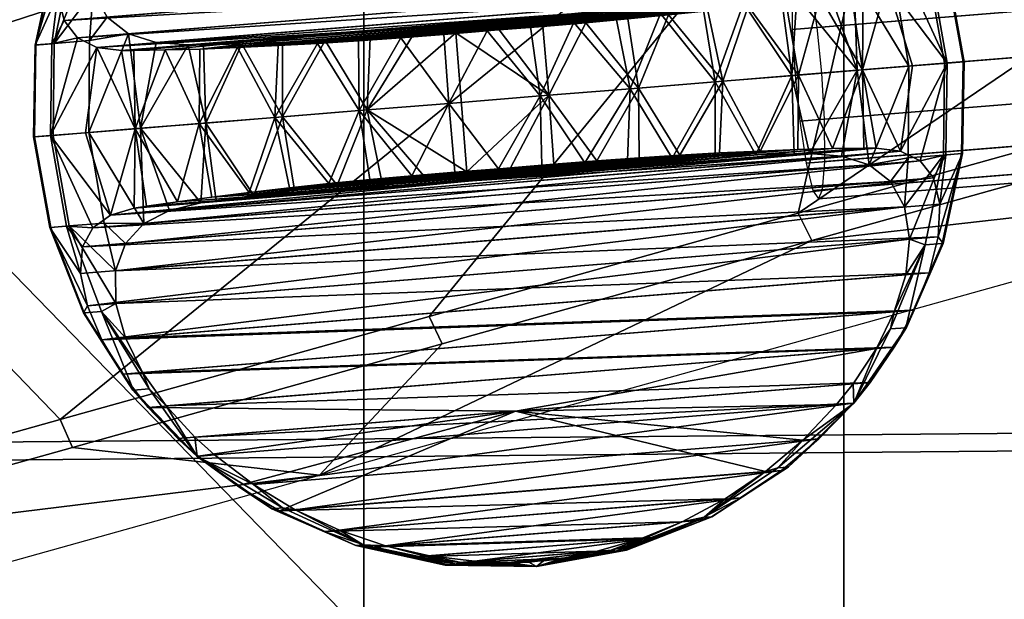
# Model space of a CAD drawing. Header units: millimetres. Extents: x -347 to 347, y -351 to 327.
# Tile 16 of 143: x -192 to -160, y -81 to -62. Entities that reach past the tile are written whole.
import ezdxf

# ---------------------------------------------------------------- set-up
doc = ezdxf.new("R2010")
doc.units = ezdxf.units.MM
doc.header["$MEASUREMENT"] = 0
for name, color, linetype in [('kolecka', 250, 'Continuous'), ('mechanika', 251, 'Continuous'), ('podnoz', 7, 'Continuous'), ('ram', 7, 'Continuous'), ('sedak', 33, 'Continuous')]:
    doc.layers.add(name, color=color, linetype=linetype)

msp = doc.modelspace()

# ---------------------------------------------------------------- meshes
at = {"layer": 'kolecka'}
mesh = msp.add_polyface(dxfattribs=at)
corners = [(-297.408, -108.823, 44.823), (-297.408, -101.256, 52.449), (-297.408, -105.349, 49.092), (-297.408, -112.778, 35.059), (-297.408, -91.524, 56.48), (-297.408, -96.589, 54.946), (-297.408, -101.08, 7.433), (-297.408, -86.257, 57.001), (-297.408, -81.198, 56.521), (-297.408, -91.316, 3.478), (-297.408, -80.989, 3.519), (-297.408, -71.257, 7.551), (-297.408, -75.924, 5.054), (-297.408, -71.434, 52.567), (-297.408, -76.318, 55.104), (-297.408, -86.257, 3), (-25, -346.98, 24.733), (-25, -342.949, 15), (-25, -345.446, 19.667), (-25, -347.501, 30), (-25, -347.021, 35.059), (-25, -335.323, 7.433), (-25, -325.559, 3.478), (-25, -330.439, 4.895), (-25, -339.593, 10.907), (-25, -325.767, 56.48), (-25, -305.5, 7.551), (-25, -343.067, 44.823), (-25, -345.604, 39.939), (-25, -339.593, 49.092), (-25, -335.5, 52.449), (-25, -330.833, 54.946), (-25, -320.5, 57.001), (-25, -315.441, 56.521), (-25, -315.233, 3.519), (-25, -310.167, 5.054), (-25, -293.979, 24.941), (-25, -297.934, 15.177), (-25, -295.395, 20.061), (-25, -301.408, 10.907), (-25, -294.02, 35.267)]
mesh.append_faces([[corners[k] for k in face] for face in [(0, 1, 2, 2), (1, 0, 3, 3), (4, 5, 1, 1), (6, 1, 3, 3), (6, 4, 1, 1), (7, 4, 8, 8), (9, 10, 6, 6), (11, 6, 10, 10), (10, 12, 11, 11), (11, 8, 4, 4), (13, 14, 8, 8), (11, 13, 8, 8), (15, 10, 9, 9), (16, 17, 18, 18), (19, 20, 16, 16), (21, 17, 16, 16), (21, 22, 23, 23), (20, 21, 16, 16), (21, 24, 17, 17), (25, 26, 21, 21), (27, 20, 28, 28), (27, 29, 30, 30), (30, 20, 27, 27), (25, 30, 31, 31), (21, 20, 30, 30), (21, 30, 25, 25), (32, 33, 25, 25), (22, 21, 34, 34), (26, 34, 21, 21), (34, 26, 35, 35), (26, 25, 33, 33), (26, 36, 37, 37), (37, 36, 38, 38), (39, 26, 37, 37), (26, 40, 36, 36)]])
at = {"layer": 'mechanika'}
mesh = msp.add_polyface(dxfattribs=at)
corners = [(-92, 100, 408), (-93.455, 99.866, 408), (-100, 92, 408), (-99.867, 93.456, 408), (-97.656, 97.657, 408), (-98.695, 96.378, 408), (-99.438, 94.945, 408), (-99.867, 93.456, 405.5), (-92, 100, 405.5), (-100, 92, 405.5), (-97.656, 97.657, 405.5), (-93.455, 99.866, 405.5), (-98.695, 96.378, 405.5), (-99.438, 94.945, 405.5), (-100, 92, 405.5), (-100, 65, 408), (-100, 92, 408), (-100, 65, 405.5), (-100, 58.456, 399.819), (-100, 58.456, 397.319), (-100, -103.752, 402.69), (-99.867, 93.456, 405.5), (-99.867, 93.456, 408), (-98.695, 96.378, 405.5), (-99.438, 94.945, 405.5), (-99.438, 94.945, 408), (-98.695, 96.378, 408), (-96.377, 98.696, 405.5), (-97.656, 97.657, 405.5), (-97.656, 97.657, 408), (-96.377, 98.696, 408), (-166.441, -60.293, 345.452), (-166.623, -60.026, 346.916), (-75.791, -52.679, 356.732), (-75.611, -52.946, 355.268), (-166.021, -62.513, 343.218), (-166.227, -61.169, 344.104), (-75.395, -53.822, 353.919), (-75.189, -55.166, 353.034), (-166.758, -60.318, 348.38), (-166.83, -61.218, 349.728), (-75.998, -53.871, 359.544), (-75.926, -52.972, 358.195), (-166.816, -62.577, 350.613), (-75.984, -55.231, 360.429), (-164.521, -55.508, 347.18), (-165.939, -53.966, 344.493), (-166.535, -53.39, 344.901), (-164.99, -54.958, 344.441), (-164.168, -56.021, 344.202), (-163.506, -57.118, 343.74), (-162.914, -57.98, 344.612), (-163.506, -57.118, 343.74), (-164.258, -57.179, 350.729), (-163.492, -58.026, 349.988), (-164.807, -56.073, 350.157), (-165.562, -55.004, 349.767), (-166.48, -54.01, 349.532), (-166.977, -53.426, 349.016), (-162.939, -57.982, 347.329), (-166.555, -53.392, 346.981), (-168.957, -51.715, 346.737), (-169.289, -51.741, 348.337), (-171.639, -50.541, 346.46), (-171.867, -50.559, 347.561), (-168.941, -51.713, 345.104), (-171.629, -50.54, 345.334), (-163.953, -58.283, 351.51), (-167.113, -53.437, 349.427), (-168.359, -52.49, 349.232), (-169.693, -51.685, 349.035), (-163.041, -58.209, 343.023), (-166.582, -53.394, 344.47), (-167.842, -52.448, 344.413), (-169.189, -51.645, 344.337), (-170.613, -50.99, 344.241), (-189.508, -58.071, 347.488), (-164.258, -57.179, 350.729), (-164.807, -56.073, 350.157), (-167.113, -53.437, 349.427), (-177.285, -54.884, 348.365), (-166.48, -54.01, 349.532)]
mesh.append_faces([[corners[k] for k in face] for face in [(0, 1, 2, 2), (3, 2, 1, 1), (4, 5, 3, 3), (6, 3, 5, 5), (7, 8, 9, 9), (10, 11, 7, 7), (10, 7, 12, 12), (13, 12, 7, 7), (14, 15, 16, 16), (17, 15, 14, 14), (18, 17, 19, 19), (20, 18, 19, 19), (17, 18, 15, 15), (21, 14, 16, 22), (23, 24, 25, 26), (24, 21, 22, 25), (27, 28, 29, 30), (28, 23, 26, 29), (31, 32, 33, 34), (35, 36, 37, 38), (36, 31, 34, 37), (39, 40, 41, 42), (32, 39, 42, 33), (40, 43, 44, 41), (45, 46, 47, 47), (45, 48, 46, 46), (45, 49, 48, 48), (45, 50, 49, 49), (45, 51, 52, 52), (45, 53, 54, 54), (45, 55, 53, 53), (45, 56, 55, 55), (45, 57, 56, 56), (45, 58, 57, 57), (54, 59, 45, 45), (60, 61, 62, 62), (63, 64, 62, 61), (45, 59, 51, 51), (65, 61, 60, 60), (66, 63, 61, 65), (54, 53, 67, 67), (58, 45, 60, 60), (58, 68, 57, 57), (58, 69, 68, 68), (62, 58, 60, 60), (69, 58, 62, 62), (70, 69, 62, 62), (62, 64, 70, 70), (52, 51, 71, 71), (45, 47, 60, 60), (72, 47, 46, 46), (47, 72, 73, 73), (65, 47, 73, 73), (74, 66, 65, 65), (74, 75, 66, 66), (74, 65, 73, 73), (60, 47, 65, 65), (76, 77, 78, 78), (79, 80, 81, 81)]])
mesh = msp.add_polyface(dxfattribs=at)
corners = [(-100, 58.456, 399.819), (-100, -103.752, 402.69), (-100, -103.752, 405.19), (-165.783, -65.448, 343.218), (-165.873, -63.978, 342.939), (-75.041, -56.632, 352.755), (-74.953, -58.102, 353.034), (-165.844, -67.707, 345.452), (-165.77, -66.807, 344.104), (-74.938, -59.461, 353.919), (-75.012, -60.36, 355.268), (-166.021, -62.513, 343.218), (-75.189, -55.166, 353.034), (-166.156, -67.732, 348.38), (-165.977, -68, 346.916), (-75.146, -60.653, 356.732), (-75.326, -60.386, 358.195), (-166.578, -65.512, 350.613), (-166.373, -66.856, 349.728), (-75.543, -59.51, 359.544), (-75.746, -58.166, 360.429), (-166.816, -62.577, 350.613), (-166.727, -64.047, 350.893), (-75.895, -56.701, 360.709), (-75.984, -55.231, 360.429), (-162.453, -60.766, 350.244), (-163.576, -60.856, 352.898), (-163.09, -63.753, 353.036), (-161.943, -63.66, 350.33), (-161.867, -60.718, 347.42), (-161.344, -63.612, 347.451), (-162.939, -57.982, 347.329), (-163.492, -58.026, 349.988), (-161.84, -60.716, 344.536), (-161.318, -63.61, 344.511), (-162.914, -57.98, 344.612), (-162.375, -60.759, 341.703), (-161.863, -63.654, 341.622), (-171.031, -62.064, 359.651), (-172, -64.474, 360.238), (-169.283, -64.254, 359.138), (-164.85, -60.839, 354.799), (-164.74, -63.886, 355.466), (-166.674, -61.5, 356.94), (-166.83, -64.055, 357.526), (-168.373, -61.738, 358.259), (-169.666, -61.902, 359.024), (-167.164, -61.571, 357.363), (-165.672, -61.26, 355.911), (-164.258, -60.205, 353.651), (-163.941, -59.329, 352.51), (-163.953, -58.283, 351.51), (-163.215, -60.707, 339.575), (-163.783, -61.107, 338.307), (-164.932, -61.391, 336.567), (-164.543, -61.328, 337.085), (-164.566, -63.872, 336.435), (-165.922, -61.539, 335.431), (-163.041, -58.209, 343.023), (-162.816, -59.239, 342.031), (-162.881, -60.094, 340.834), (-169.043, -64.234, 332.681), (-168.223, -61.837, 333.502), (-166.619, -64.038, 334.337), (-171.738, -64.453, 331.531), (-170.773, -62.116, 332.128), (-167.023, -61.688, 334.407), (-169.514, -61.984, 332.724), (-167.164, -61.571, 357.363), (-173.879, -62.083, 356.161), (-168.373, -61.738, 358.259), (-166.674, -61.5, 356.94), (-165.672, -61.26, 355.911), (-165.922, -61.539, 335.431), (-185.66, -63.067, 334.327), (-164.932, -61.391, 336.567), (-186.154, -63.076, 334.75), (-164.543, -61.328, 337.085), (-163.348, -66.475, 338.307), (-162.967, -63.743, 338.882)]
mesh.append_faces([[corners[k] for k in face] for face in [(0, 1, 2, 2), (3, 4, 5, 6), (7, 8, 9, 10), (8, 3, 6, 9), (4, 11, 12, 5), (13, 14, 15, 16), (17, 18, 19, 20), (18, 13, 16, 19), (21, 22, 23, 24), (22, 17, 20, 23), (14, 7, 10, 15), (25, 26, 27, 28), (29, 25, 28, 30), (31, 32, 25, 29), (33, 29, 30, 34), (35, 31, 29, 33), (36, 33, 34, 37), (38, 39, 40, 40), (41, 42, 27, 27), (43, 44, 42, 42), (45, 40, 44, 44), (40, 45, 46, 46), (44, 47, 45, 45), (43, 42, 48, 48), (26, 41, 27, 27), (43, 47, 44, 44), (49, 41, 26, 26), (42, 41, 48, 48), (50, 49, 26, 26), (25, 51, 50, 50), (26, 25, 50, 50), (32, 51, 25, 25), (46, 38, 40, 40), (52, 37, 53, 53), (37, 52, 36, 36), (54, 55, 56, 56), (53, 56, 55, 55), (57, 54, 56, 56), (58, 35, 33, 33), (58, 33, 59, 59), (36, 52, 60, 60), (59, 36, 60, 60), (36, 59, 33, 33), (61, 62, 63, 63), (64, 65, 61, 61), (63, 66, 57, 57), (63, 62, 66, 66), (61, 65, 67, 67), (67, 62, 61, 61), (56, 63, 57, 57), (68, 69, 70, 70), (68, 71, 69, 69), (72, 69, 71, 71), (73, 74, 75, 75), (75, 76, 77, 77), (78, 56, 79, 79), (78, 79, 37, 37), (53, 79, 56, 56), (53, 37, 79, 79)]])
mesh = msp.add_polyface(dxfattribs=at)
corners = [(-188.297, -56.843, 341.922), (-187.551, -55.714, 342.157), (-165.939, -53.966, 344.493), (-164.99, -54.958, 344.441), (-164.168, -56.021, 344.202), (-188.869, -58.019, 341.532), (-189.234, -59.199, 340.96), (-163.506, -57.118, 343.74), (-163.041, -58.209, 343.023), (-189.357, -60.338, 340.179), (-189.199, -61.372, 339.18), (-162.816, -59.239, 342.031), (-162.881, -60.094, 340.834), (-188.748, -62.186, 338.039), (-188.061, -62.716, 336.89), (-163.215, -60.707, 339.575), (-163.783, -61.107, 338.307), (-187.182, -63, 335.778), (-164.543, -61.328, 337.085), (-186.154, -63.076, 334.75), (-176.197, -62.59, 331.01), (-174.805, -62.482, 331.094), (-174.609, -64.685, 330.931), (-178.969, -62.779, 331.242), (-177.588, -62.69, 331.06), (-180.42, -65.155, 331.452), (-177.973, -62.738, 360.596), (-179.35, -62.845, 360.38), (-177.811, -64.943, 360.758), (-174.881, -64.707, 360.785), (-176.58, -62.621, 360.679), (-173.812, -62.362, 360.448), (-172, -64.474, 360.238), (-175.191, -62.496, 360.629), (-172.457, -62.222, 360.135), (-171.031, -62.064, 359.651), (-173.428, -62.366, 331.31), (-171.738, -64.453, 331.531), (-172.08, -62.244, 331.655), (-170.773, -62.116, 332.128), (-179.35, -62.845, 360.38), (-177.973, -62.738, 360.596), (-176.58, -62.621, 360.679), (-182.01, -63.025, 359.562), (-180.699, -62.941, 360.034), (-173.812, -62.362, 360.448), (-175.191, -62.496, 360.629), (-183.273, -63.097, 358.966), (-172.457, -62.222, 360.135), (-171.031, -62.064, 359.651), (-185.779, -63.206, 357.283), (-184.572, -63.159, 358.188), (-169.666, -61.902, 359.024), (-168.373, -61.738, 358.259), (-173.879, -62.083, 356.161), (-181.082, -62.665, 355.383), (-190.125, -62.298, 350.855), (-189.695, -62.848, 352.115), (-164.85, -60.839, 354.799), (-189.072, -63.153, 353.382), (-165.672, -61.26, 355.911), (-164.258, -60.205, 353.651), (-163.941, -59.329, 352.51), (-190.324, -61.463, 349.659), (-163.953, -58.283, 351.51), (-190.27, -60.412, 348.666), (-164.258, -57.179, 350.729), (-164.807, -56.073, 350.157), (-165.562, -55.004, 349.767), (-188.867, -56.889, 347.249), (-166.48, -54.01, 349.532), (-177.285, -54.884, 348.365), (-177.588, -62.69, 331.06), (-172.08, -62.244, 331.655), (-176.197, -62.59, 331.01), (-178.969, -62.779, 331.242), (-170.773, -62.116, 332.128), (-180.33, -62.859, 331.555), (-169.514, -61.984, 332.724), (-173.428, -62.366, 331.31), (-174.805, -62.482, 331.094), (-168.223, -61.837, 333.502), (-183.137, -62.992, 332.665), (-167.023, -61.688, 334.407), (-181.764, -62.932, 332.039), (-184.439, -63.037, 333.43), (-165.922, -61.539, 335.431), (-166.582, -53.394, 344.47)]
mesh.append_faces([[corners[k] for k in face] for face in [(0, 1, 2, 3), (3, 4, 5, 0), (6, 5, 4, 7), (7, 8, 9, 6), (10, 9, 8, 11), (11, 12, 13, 10), (14, 13, 12, 15), (15, 16, 17, 14), (16, 18, 19, 17), (20, 21, 22, 22), (23, 24, 25, 25), (20, 22, 24, 24), (26, 27, 28, 28), (29, 30, 28, 28), (31, 29, 32, 32), (26, 28, 30, 30), (31, 33, 29, 29), (34, 31, 32, 32), (30, 29, 33, 33), (34, 32, 35, 35), (21, 36, 22, 22), (37, 22, 36, 36), (37, 36, 38, 38), (37, 38, 39, 39), (40, 41, 42, 42), (43, 44, 45, 45), (46, 44, 40, 40), (47, 43, 48, 48), (46, 40, 42, 42), (44, 46, 45, 45), (45, 48, 43, 43), (48, 49, 47, 47), (50, 51, 52, 52), (52, 53, 54, 54), (52, 54, 55, 55), (55, 50, 52, 52), (49, 52, 51, 51), (56, 57, 58, 58), (59, 54, 60, 60), (60, 58, 57, 57), (58, 61, 56, 56), (61, 62, 63, 63), (62, 64, 65, 65), (64, 66, 65, 65), (67, 68, 69, 69), (68, 70, 71, 71), (72, 73, 74, 74), (75, 76, 72, 72), (77, 78, 75, 75), (79, 80, 74, 74), (74, 73, 79, 79), (73, 72, 76, 76), (76, 75, 78, 78), (78, 77, 81, 81), (82, 83, 84, 84), (83, 81, 84, 84), (85, 86, 83, 83), (77, 84, 81, 81), (87, 2, 1, 1)]])
mesh = msp.add_polyface(dxfattribs=at)
corners = [(-189.242, -57.507, 344.509), (-189.234, -59.199, 340.96), (-189.854, -60.159, 341.701), (-190.432, -60.205, 347.077), (-189.984, -59.26, 347.949), (-190.439, -63.029, 341.446), (-189.314, -62.938, 338.792), (-189.33, -65.875, 338.653), (-190.477, -65.968, 341.36), (-191.025, -63.076, 344.269), (-191.074, -66.016, 344.238), (-190.406, -60.203, 344.361), (-191.051, -63.078, 347.153), (-191.102, -66.018, 347.179), (-190.516, -63.035, 349.987), (-190.557, -65.974, 350.068), (-181.764, -62.932, 332.039), (-180.42, -65.155, 331.452), (-183.137, -65.374, 332.552), (-184.439, -63.037, 333.43), (-185.59, -65.573, 334.163), (-180.33, -62.859, 331.555), (-178.969, -62.779, 331.242), (-183.137, -62.992, 332.665), (-186.154, -63.076, 334.75), (-185.66, -63.067, 334.327), (-187.68, -65.742, 336.223), (-187.182, -63, 335.778), (-188.748, -62.186, 338.039), (-188.061, -62.716, 336.89), (-189.199, -61.372, 339.18), (-189.357, -60.338, 340.179), (-188.285, -63.248, 354.604), (-189.072, -63.153, 353.382), (-187.854, -65.756, 355.254), (-187.893, -63.248, 355.123), (-189.695, -62.848, 352.115), (-190.27, -60.412, 348.666), (-190.324, -61.463, 349.659), (-190.125, -62.298, 350.855), (-180.68, -65.176, 360.159), (-182.01, -63.025, 359.562), (-183.379, -65.394, 359.008), (-180.699, -62.941, 360.034), (-179.35, -62.845, 360.38), (-177.811, -64.943, 360.758), (-186.891, -63.235, 356.258), (-185.801, -65.59, 357.353), (-185.779, -63.206, 357.283), (-183.273, -63.097, 358.966), (-184.572, -63.159, 358.188), (-171.031, -62.064, 359.651), (-184.572, -63.159, 358.188), (-183.273, -63.097, 358.966), (-187.893, -63.248, 355.123), (-186.891, -63.235, 356.258), (-181.082, -62.665, 355.383), (-185.779, -63.206, 357.283), (-188.285, -63.248, 354.604), (-189.072, -63.153, 353.382), (-165.672, -61.26, 355.911), (-189.695, -62.848, 352.115), (-164.258, -60.205, 353.651), (-190.324, -61.463, 349.659), (-190.125, -62.298, 350.855), (-173.879, -62.083, 356.161), (-190.27, -60.412, 348.666), (-164.258, -57.179, 350.729), (-189.984, -59.26, 347.949), (-163.941, -59.329, 352.51), (-185.66, -63.067, 334.327), (-165.922, -61.539, 335.431), (-184.439, -63.037, 333.43), (-167.023, -61.688, 334.407), (-183.137, -62.992, 332.665), (-186.154, -63.076, 334.75), (-164.932, -61.391, 336.567)]
mesh.append_faces([[corners[k] for k in face] for face in [(0, 1, 2, 2), (0, 3, 4, 4), (5, 6, 7, 8), (9, 5, 8, 10), (11, 2, 5, 9), (12, 9, 10, 13), (3, 11, 9, 12), (0, 11, 3, 3), (14, 12, 13, 15), (16, 17, 18, 18), (19, 18, 20, 20), (21, 22, 17, 17), (23, 16, 18, 18), (19, 23, 18, 18), (24, 25, 20, 20), (26, 27, 24, 24), (19, 20, 25, 25), (21, 17, 16, 16), (28, 29, 6, 6), (26, 7, 29, 29), (27, 26, 29, 29), (30, 28, 6, 6), (29, 7, 6, 6), (5, 30, 6, 6), (31, 30, 5, 5), (2, 1, 31, 31), (31, 5, 2, 2), (32, 33, 34, 34), (35, 32, 34, 34), (33, 36, 15, 15), (3, 12, 37, 37), (37, 12, 38, 38), (4, 3, 37, 37), (39, 14, 36, 36), (15, 36, 14, 14), (38, 14, 39, 39), (38, 12, 14, 14), (40, 41, 42, 42), (43, 40, 44, 44), (45, 44, 40, 40), (40, 43, 41, 41), (46, 35, 34, 34), (47, 48, 46, 46), (42, 49, 50, 50), (42, 41, 49, 49), (50, 48, 47, 47), (51, 52, 53, 53), (54, 55, 56, 56), (56, 55, 57, 57), (58, 54, 56, 56), (59, 58, 56, 56), (60, 61, 59, 59), (62, 63, 64, 64), (65, 59, 56, 56), (66, 67, 68, 68), (63, 69, 66, 66), (70, 71, 72, 72), (73, 74, 72, 72), (75, 76, 70, 70)]])
mesh = msp.add_polyface(dxfattribs=at)
corners = [(-174.609, -64.685, 330.931), (-174.447, -66.89, 331.094), (-175.84, -67.007, 331.01), (-177.229, -67.132, 331.06), (-177.588, -62.69, 331.06), (-180.42, -65.155, 331.452), (-177.811, -64.943, 360.758), (-177.615, -67.146, 360.596), (-176.223, -67.038, 360.679), (-178.992, -67.262, 360.38), (-172, -64.474, 360.238), (-172.09, -66.769, 360.135), (-170.656, -66.696, 359.651), (-174.881, -64.707, 360.785), (-174.832, -66.938, 360.629), (-173.451, -66.849, 360.448), (-173.07, -66.783, 331.31), (-171.738, -64.453, 331.531), (-171.721, -66.687, 331.655), (-170.41, -66.603, 332.128), (-177.229, -67.132, 331.06), (-175.84, -67.007, 331.01), (-171.721, -66.687, 331.655), (-178.605, -67.266, 331.242), (-170.41, -66.603, 332.128), (-179.963, -67.406, 331.555), (-169.146, -66.531, 332.724), (-173.07, -66.783, 331.31), (-174.447, -66.89, 331.094), (-167.848, -66.469, 333.502), (-182.754, -67.726, 332.665), (-181.389, -67.564, 332.039), (-166.641, -66.422, 334.407), (-185.256, -68.057, 334.327), (-184.047, -67.891, 333.43), (-165.529, -66.393, 335.431), (-185.746, -68.128, 334.75), (-164.527, -66.38, 336.567), (-164.135, -66.38, 337.085), (-186.748, -68.368, 335.778), (-188.162, -69.423, 338.039), (-187.57, -68.789, 336.89), (-162.725, -66.78, 339.575), (-162.295, -67.33, 340.834), (-162.096, -68.165, 342.031), (-162.15, -69.216, 343.023), (-188.479, -70.299, 339.18), (-188.162, -72.449, 340.96), (-188.467, -71.345, 340.179), (-162.436, -70.368, 343.74), (-186.857, -74.624, 341.922), (-187.613, -73.555, 341.532), (-163.553, -72.739, 344.441), (-185.939, -75.618, 342.157), (-164.328, -73.87, 344.493), (-162.912, -71.557, 344.202), (-185.305, -76.191, 342.262), (-164.871, -74.538, 344.47), (-184.061, -77.138, 342.457), (-165.963, -75.674, 344.413), (-182.727, -77.943, 342.655), (-167.164, -76.684, 344.337), (-168.465, -77.559, 344.241), (-181.312, -78.599, 342.852), (-180.34, -67.384, 360.034), (-176.223, -67.038, 360.679), (-178.992, -67.262, 360.38), (-177.615, -67.146, 360.596), (-174.832, -66.938, 360.629), (-173.451, -66.849, 360.448), (-181.646, -67.512, 359.562), (-172.09, -66.769, 360.135), (-184.197, -67.791, 358.188), (-170.656, -66.696, 359.651), (-169.283, -66.636, 359.024), (-185.396, -67.94, 357.283), (-177.07, -67.426, 355.772), (-167.98, -66.591, 358.259), (-188.637, -68.521, 353.382), (-164.359, -66.912, 354.799), (-165.238, -66.628, 355.911), (-175.676, -74.788, 348.365), (-164.123, -72.785, 349.767), (-187.43, -74.67, 347.249), (-167.668, -76.725, 349.035), (-183.23, -77.983, 347.353), (-168.959, -77.599, 348.837)]
mesh.append_faces([[corners[k] for k in face] for face in [(0, 1, 2, 2), (3, 0, 2, 2), (4, 0, 3, 3), (5, 4, 3, 3), (6, 7, 8, 8), (7, 6, 9, 9), (10, 11, 12, 12), (13, 8, 14, 14), (15, 13, 14, 14), (15, 11, 10, 10), (13, 15, 10, 10), (8, 13, 6, 6), (16, 17, 18, 18), (18, 17, 19, 19), (1, 0, 16, 16), (0, 17, 16, 16), (20, 21, 22, 22), (23, 20, 24, 24), (25, 23, 26, 26), (27, 21, 28, 28), (21, 27, 22, 22), (22, 24, 20, 20), (24, 26, 23, 23), (26, 29, 25, 25), (30, 31, 32, 32), (33, 34, 35, 35), (36, 33, 37, 37), (32, 31, 29, 29), (35, 37, 33, 33), (37, 38, 36, 36), (25, 29, 31, 31), (39, 36, 38, 38), (40, 41, 42, 42), (42, 43, 40, 40), (44, 45, 46, 46), (47, 48, 49, 49), (50, 51, 52, 52), (53, 50, 54, 54), (55, 52, 51, 51), (52, 54, 50, 50), (56, 53, 57, 57), (58, 59, 60, 60), (59, 61, 60, 60), (62, 63, 61, 61), (63, 60, 61, 61), (64, 65, 66, 66), (65, 67, 66, 66), (64, 68, 65, 65), (68, 64, 69, 69), (69, 70, 71, 71), (71, 72, 73, 73), (74, 75, 76, 76), (74, 73, 75, 75), (76, 77, 74, 74), (72, 75, 73, 73), (78, 79, 80, 80), (81, 82, 83, 83), (84, 81, 85, 85), (86, 84, 85, 85)]])
mesh = msp.add_polyface(dxfattribs=at)
corners = [(-190.477, -65.968, 341.36), (-189.33, -65.875, 338.653), (-188.844, -68.772, 338.792), (-189.967, -68.863, 341.446), (-191.074, -66.016, 344.238), (-190.553, -68.91, 344.269), (-191.102, -66.018, 347.179), (-190.58, -68.912, 347.153), (-190.557, -65.974, 350.068), (-190.045, -68.869, 349.987), (-180.42, -65.155, 331.452), (-178.605, -67.266, 331.242), (-179.963, -67.406, 331.555), (-183.137, -65.374, 332.552), (-182.754, -67.726, 332.665), (-184.047, -67.891, 333.43), (-181.389, -67.564, 332.039), (-177.229, -67.132, 331.06), (-185.59, -65.573, 334.163), (-188.479, -70.299, 339.18), (-188.162, -69.423, 338.039), (-185.256, -68.057, 334.327), (-185.746, -68.128, 334.75), (-187.68, -65.742, 336.223), (-187.57, -68.789, 336.89), (-186.748, -68.368, 335.778), (-189.604, -70.39, 349.659), (-189.539, -69.534, 350.855), (-189.203, -68.922, 352.115), (-188.637, -68.521, 353.382), (-187.854, -65.756, 355.254), (-187.488, -68.237, 355.123), (-186.498, -68.089, 356.258), (-187.877, -68.3, 354.604), (-182.906, -67.644, 358.966), (-183.379, -65.394, 359.008), (-184.197, -67.791, 358.188), (-185.801, -65.59, 357.353), (-185.396, -67.94, 357.283), (-178.992, -67.262, 360.38), (-180.68, -65.176, 360.159), (-180.34, -67.384, 360.034), (-181.646, -67.512, 359.562), (-186.154, -63.076, 334.75), (-184.572, -63.159, 358.188), (-177.811, -64.943, 360.758), (-186.891, -63.235, 356.258), (-166.641, -66.422, 334.407), (-184.047, -67.891, 333.43), (-182.754, -67.726, 332.665), (-163.348, -66.475, 338.307), (-187.57, -68.789, 336.89), (-186.748, -68.368, 335.778), (-162.295, -67.33, 340.834), (-188.479, -70.299, 339.18), (-188.162, -69.423, 338.039), (-182.906, -67.644, 358.966), (-172.09, -66.769, 360.135), (-181.646, -67.512, 359.562), (-173.451, -66.849, 360.448), (-180.34, -67.384, 360.034), (-184.197, -67.791, 358.188), (-177.07, -67.426, 355.772), (-185.396, -67.94, 357.283), (-186.498, -68.089, 356.258), (-187.488, -68.237, 355.123), (-187.877, -68.3, 354.604), (-188.637, -68.521, 353.382), (-189.539, -69.534, 350.855), (-163.672, -67.442, 353.651), (-189.203, -68.922, 352.115), (-164.359, -66.912, 354.799), (-165.238, -66.628, 355.911), (-189.436, -65.884, 352.84), (-189.072, -63.153, 353.382)]
mesh.append_faces([[corners[k] for k in face] for face in [(0, 1, 2, 3), (4, 0, 3, 5), (6, 4, 5, 7), (8, 6, 7, 9), (10, 11, 12, 12), (13, 14, 15, 15), (13, 16, 14, 14), (10, 12, 16, 16), (17, 11, 10, 10), (13, 10, 16, 16), (13, 15, 18, 18), (19, 2, 20, 20), (19, 3, 2, 2), (18, 21, 22, 22), (22, 23, 18, 18), (15, 21, 18, 18), (24, 23, 25, 25), (20, 2, 24, 24), (23, 22, 25, 25), (24, 2, 1, 1), (9, 26, 27, 27), (28, 9, 27, 27), (7, 26, 9, 9), (29, 8, 28, 28), (8, 9, 28, 28), (30, 31, 32, 32), (30, 33, 31, 31), (30, 29, 33, 33), (34, 35, 36, 36), (36, 37, 38, 38), (39, 40, 41, 41), (41, 40, 42, 42), (42, 35, 34, 34), (37, 32, 38, 38), (1, 23, 24, 24), (23, 43, 18, 18), (35, 44, 37, 37), (36, 35, 37, 37), (42, 40, 35, 35), (45, 40, 39, 39), (37, 46, 30, 30), (37, 30, 32, 32), (47, 48, 49, 49), (50, 51, 52, 52), (53, 54, 55, 55), (56, 57, 58, 58), (59, 60, 58, 58), (61, 57, 56, 56), (62, 63, 64, 64), (62, 65, 66, 66), (64, 65, 62, 62), (67, 62, 66, 66), (68, 69, 70, 70), (71, 67, 70, 70), (72, 62, 67, 67), (29, 73, 8, 8), (29, 30, 73, 73), (74, 8, 73, 73), (74, 73, 30, 30)]])
mesh = msp.add_polyface(dxfattribs=at)
corners = [(-161.943, -63.66, 350.33), (-163.09, -63.753, 353.036), (-163.105, -66.69, 352.898), (-161.98, -66.599, 350.244), (-163.178, -72.121, 347.18), (-162.014, -69.425, 347.329), (-162.566, -69.469, 349.988), (-161.395, -66.552, 347.42), (-161.344, -63.612, 347.451), (-161.988, -69.423, 344.612), (-161.367, -66.55, 344.536), (-161.318, -63.61, 344.511), (-161.863, -63.654, 341.622), (-161.902, -66.593, 341.703), (-163.551, -71.609, 350.157), (-163.186, -70.429, 350.729), (-163.676, -72.161, 349.574), (-166.83, -64.055, 357.526), (-169.283, -64.254, 359.138), (-167.98, -66.591, 358.259), (-169.283, -66.636, 359.024), (-170.656, -66.696, 359.651), (-172, -64.474, 360.238), (-166.76, -66.561, 357.363), (-164.359, -66.912, 354.799), (-163.672, -67.442, 353.651), (-163.221, -68.256, 352.51), (-163.062, -69.29, 351.51), (-166.266, -66.552, 356.94), (-164.74, -63.886, 355.466), (-165.238, -66.628, 355.911), (-162.436, -70.368, 343.74), (-162.912, -71.557, 344.202), (-163.156, -72.119, 344.736), (-162.15, -69.216, 343.023), (-162.096, -68.165, 342.031), (-162.725, -66.78, 339.575), (-162.295, -67.33, 340.834), (-163.348, -66.475, 338.307), (-165.529, -66.393, 335.431), (-164.566, -63.872, 336.435), (-164.527, -66.38, 336.567), (-164.135, -66.38, 337.085), (-169.146, -66.531, 332.724), (-169.043, -64.234, 332.681), (-167.848, -66.469, 333.502), (-166.619, -64.038, 334.337), (-166.641, -66.422, 334.407), (-170.41, -66.603, 332.128), (-171.738, -64.453, 331.531), (-184.047, -67.891, 333.43), (-166.641, -66.422, 334.407), (-165.529, -66.393, 335.431), (-163.348, -66.475, 338.307), (-186.748, -68.368, 335.778), (-164.135, -66.38, 337.085), (-187.57, -68.789, 336.89), (-162.725, -66.78, 339.575), (-162.096, -68.165, 342.031), (-188.479, -70.299, 339.18), (-162.295, -67.33, 340.834), (-162.436, -70.368, 343.74), (-188.467, -71.345, 340.179), (-162.15, -69.216, 343.023), (-167.98, -66.591, 358.259), (-177.07, -67.426, 355.772), (-166.76, -66.561, 357.363), (-166.266, -66.552, 356.94), (-165.238, -66.628, 355.911), (-164.359, -66.912, 354.799), (-189.203, -68.922, 352.115), (-163.672, -67.442, 353.651), (-189.539, -69.534, 350.855), (-163.221, -68.256, 352.51), (-188.914, -72.51, 347.949), (-163.186, -70.429, 350.729), (-163.062, -69.29, 351.51), (-189.379, -71.419, 348.666)]
mesh.append_faces([[corners[k] for k in face] for face in [(0, 1, 2, 3), (4, 5, 6, 6), (7, 3, 6, 5), (8, 0, 3, 7), (9, 5, 4, 4), (10, 7, 5, 9), (11, 8, 7, 10), (12, 11, 10, 13), (14, 6, 15, 15), (16, 6, 14, 14), (17, 18, 19, 19), (18, 20, 19, 19), (18, 21, 20, 20), (18, 22, 21, 21), (17, 19, 23, 23), (2, 24, 25, 25), (26, 2, 25, 25), (1, 24, 2, 2), (27, 3, 26, 26), (15, 6, 27, 27), (3, 2, 26, 26), (27, 6, 3, 3), (28, 29, 17, 17), (23, 28, 17, 17), (30, 29, 28, 28), (30, 24, 29, 29), (29, 24, 1, 1), (31, 9, 32, 32), (33, 32, 9, 9), (34, 9, 31, 31), (35, 10, 34, 34), (9, 34, 10, 10), (13, 10, 35, 35), (36, 12, 13, 13), (35, 37, 13, 13), (37, 36, 13, 13), (12, 36, 38, 38), (39, 40, 41, 41), (41, 40, 42, 42), (42, 40, 38, 38), (43, 44, 45, 45), (45, 46, 47, 47), (48, 44, 43, 43), (47, 46, 39, 39), (45, 44, 46, 46), (48, 49, 44, 44), (46, 40, 39, 39), (50, 51, 52, 52), (53, 54, 55, 55), (56, 53, 57, 57), (58, 59, 60, 60), (61, 62, 63, 63), (64, 65, 66, 66), (66, 65, 67, 67), (67, 65, 68, 68), (69, 70, 71, 71), (71, 72, 73, 73), (74, 75, 76, 76), (73, 77, 76, 76)]])
mesh = msp.add_polyface(dxfattribs=at)
corners = [(-185.865, -76.236, 344.709), (-184.061, -77.138, 342.457), (-183.131, -77.887, 343.353), (-185.305, -76.191, 342.262), (-185.939, -75.618, 342.157), (-186.857, -74.624, 341.922), (-187.4, -74.08, 342.116), (-187.43, -74.67, 347.249), (-187.92, -74.122, 346.954), (-186.48, -75.662, 347.197), (-180.781, -79.087, 345.23), (-180.553, -79.069, 344.128), (-177.807, -79.703, 344.97), (-177.924, -79.713, 345.531), (-183.463, -77.913, 344.952), (-187.898, -74.12, 344.509), (-189.48, -71.646, 344.361), (-188.928, -71.602, 341.701), (-190.553, -68.91, 344.269), (-189.967, -68.863, 341.446), (-180.791, -79.088, 346.355), (-177.93, -79.713, 346.105), (-183.479, -77.915, 346.586), (-189.506, -71.648, 347.077), (-190.58, -68.912, 347.153), (-181.312, -78.599, 342.852), (-179.832, -79.099, 343.049), (-177.584, -79.685, 344.442), (-182.727, -77.943, 342.655), (-187.613, -73.555, 341.532), (-188.467, -71.345, 340.179), (-188.479, -70.299, 339.18), (-188.162, -72.449, 340.96), (-183.23, -77.983, 347.353), (-181.805, -78.638, 347.449), (-180.316, -79.138, 347.563), (-177.822, -79.704, 346.669), (-184.578, -77.18, 347.276), (-178.902, -79.455, 347.683), (-188.914, -72.51, 347.949), (-188.252, -73.607, 347.488), (-189.379, -71.419, 348.666), (-189.604, -70.39, 349.659), (-162.912, -71.557, 344.202), (-187.613, -73.555, 341.532), (-188.162, -72.449, 340.96), (-188.479, -70.299, 339.18), (-162.15, -69.216, 343.023), (-188.467, -71.345, 340.179), (-164.871, -74.538, 344.47), (-184.061, -77.138, 342.457), (-185.305, -76.191, 342.262), (-163.221, -68.256, 352.51), (-189.539, -69.534, 350.855), (-189.604, -70.39, 349.659), (-189.379, -71.419, 348.666), (-188.914, -72.51, 347.949), (-163.062, -69.29, 351.51), (-187.43, -74.67, 347.249), (-164.123, -72.785, 349.767), (-188.252, -73.607, 347.488), (-163.551, -71.609, 350.157), (-186.48, -75.662, 347.197), (-175.676, -74.788, 348.365), (-185.838, -76.234, 347.219), (-184.578, -77.18, 347.276), (-183.23, -77.983, 347.353), (-185.838, -76.234, 347.219)]
mesh.append_faces([[corners[k] for k in face] for face in [(0, 1, 2, 2), (0, 3, 1, 1), (0, 4, 3, 3), (0, 5, 4, 4), (0, 6, 5, 5), (0, 7, 8, 8), (0, 9, 7, 7), (10, 11, 12, 13), (14, 2, 11, 10), (2, 14, 0, 0), (15, 16, 17, 17), (18, 19, 17, 16), (20, 10, 13, 21), (22, 14, 10, 20), (0, 14, 22, 22), (23, 16, 15, 15), (24, 18, 16, 23), (11, 25, 26, 26), (27, 11, 26, 26), (28, 25, 11, 11), (2, 28, 11, 11), (6, 0, 15, 15), (2, 1, 28, 28), (6, 29, 5, 5), (30, 19, 31, 31), (17, 32, 29, 29), (6, 17, 29, 29), (30, 32, 17, 17), (17, 19, 30, 30), (17, 6, 15, 15), (33, 20, 34, 34), (20, 35, 34, 34), (36, 35, 20, 20), (22, 20, 33, 33), (37, 22, 33, 33), (35, 36, 38, 38), (23, 15, 8, 8), (15, 0, 8, 8), (39, 23, 40, 40), (8, 40, 23, 23), (41, 23, 39, 39), (8, 7, 40, 40), (41, 24, 23, 23), (42, 24, 41, 41), (43, 44, 45, 45), (46, 47, 48, 48), (49, 50, 51, 51), (52, 53, 54, 54), (52, 54, 55, 55), (56, 57, 55, 55), (58, 59, 60, 60), (61, 56, 60, 60), (62, 63, 58, 58), (64, 63, 62, 62), (63, 65, 66, 66), (64, 65, 63, 63), (0, 67, 9, 9), (0, 37, 67, 67), (0, 22, 37, 37)]])
mesh = msp.add_polyface(dxfattribs=at)
corners = [(-100, -142, 413), (-96.377, -148.696, 413), (-94.945, -149.438, 413), (-98.695, -146.378, 413), (-97.656, -147.657, 413), (-99.438, -144.945, 413), (-99.867, -143.456, 413), (-93.455, -149.866, 410.5), (-94.945, -149.438, 410.5), (-100, -142, 410.5), (-96.377, -148.696, 410.5), (-98.695, -146.378, 410.5), (-97.656, -147.657, 410.5), (-99.438, -144.945, 410.5), (-99.867, -143.456, 410.5), (-100, -110, 410.5), (-100, -142, 410.5), (-100, -142, 413), (-100, -110, 413), (-100, -103.752, 405.19), (-100, -103.752, 402.69), (-98.695, -146.378, 410.5), (-97.656, -147.657, 410.5), (-97.656, -147.657, 413), (-98.695, -146.378, 413), (-99.867, -143.456, 410.5), (-99.438, -144.945, 410.5), (-99.438, -144.945, 413), (-99.867, -143.456, 413), (-96.377, -148.696, 410.5), (-96.377, -148.696, 413), (-164.844, -74.536, 346.981), (-163.553, -72.739, 344.441), (-163.156, -72.119, 344.736), (-164.328, -73.87, 344.493), (-164.871, -74.538, 344.47), (-165.963, -75.674, 344.413), (-166.932, -76.576, 345.104), (-166.48, -75.716, 349.232), (-167.277, -76.604, 348.337), (-165.404, -74.581, 349.427), (-164.869, -73.914, 349.532), (-164.123, -72.785, 349.767), (-163.676, -72.161, 349.574), (-169.404, -78.167, 346.46), (-169.633, -78.186, 347.561), (-172.24, -79.253, 346.72), (-172.123, -79.243, 346.158), (-166.945, -76.578, 346.737), (-169.395, -78.166, 345.334), (-172.119, -79.243, 345.585), (-167.668, -76.725, 349.035), (-168.959, -77.599, 348.837), (-170.34, -78.332, 348.641), (-163.551, -71.609, 350.157), (-163.178, -72.121, 347.18), (-162.566, -69.469, 349.988), (-167.164, -76.684, 344.337), (-168.465, -77.559, 344.241), (-169.855, -78.292, 344.127), (-172.225, -79.252, 345.021), (-161.988, -69.423, 344.612), (-162.912, -71.557, 344.202), (-188.162, -72.449, 340.96), (-162.436, -70.368, 343.74), (-162.912, -71.557, 344.202), (-164.871, -74.538, 344.47), (-185.939, -75.618, 342.157), (-164.328, -73.87, 344.493), (-184.061, -77.138, 342.457), (-165.963, -75.674, 344.413), (-163.186, -70.429, 350.729), (-188.914, -72.51, 347.949), (-163.551, -71.609, 350.157), (-164.869, -73.914, 349.532), (-164.123, -72.785, 349.767), (-175.676, -74.788, 348.365), (-188.252, -73.607, 347.488), (-165.404, -74.581, 349.427), (-166.48, -75.716, 349.232), (-167.668, -76.725, 349.035)]
mesh.append_faces([[corners[k] for k in face] for face in [(0, 1, 2, 2), (3, 4, 0, 0), (5, 3, 0, 0), (6, 5, 0, 0), (4, 1, 0, 0), (7, 8, 9, 9), (9, 8, 10, 10), (11, 9, 12, 12), (13, 9, 11, 11), (14, 9, 13, 13), (12, 9, 10, 10), (15, 16, 17, 18), (18, 19, 15, 15), (19, 20, 15, 15), (21, 22, 23, 24), (25, 26, 27, 28), (16, 25, 28, 17), (26, 21, 24, 27), (22, 29, 30, 23), (31, 32, 33, 33), (31, 34, 32, 32), (31, 35, 34, 34), (31, 36, 35, 35), (31, 37, 36, 36), (31, 38, 39, 39), (31, 40, 38, 38), (31, 41, 40, 40), (31, 42, 41, 41), (31, 43, 42, 42), (44, 45, 46, 47), (48, 39, 45, 44), (39, 48, 31, 31), (49, 44, 47, 50), (37, 48, 44, 49), (31, 48, 37, 37), (45, 51, 52, 52), (39, 38, 51, 51), (53, 45, 52, 52), (51, 45, 39, 39), (54, 42, 43, 43), (31, 55, 43, 43), (56, 43, 55, 55), (57, 49, 58, 58), (49, 59, 58, 58), (60, 59, 49, 49), (37, 49, 57, 57), (36, 37, 57, 57), (61, 55, 33, 33), (55, 31, 33, 33), (33, 32, 62, 62), (63, 64, 65, 65), (66, 67, 68, 68), (69, 66, 70, 70), (71, 72, 73, 73), (74, 75, 76, 76), (77, 75, 73, 73), (78, 74, 76, 76), (79, 76, 80, 80), (76, 79, 78, 78)]])
mesh = msp.add_polyface(dxfattribs=at)
corners = [(-177.584, -79.685, 344.442), (-177.262, -79.659, 343.968), (-175, -79.765, 345.845), (-177.807, -79.703, 344.97), (-177.924, -79.713, 345.531), (-177.93, -79.713, 346.105), (-177.822, -79.704, 346.669), (-177.609, -79.687, 347.201), (-172.465, -79.271, 347.248), (-172.785, -79.297, 347.722), (-172.24, -79.253, 346.72), (-172.123, -79.243, 346.158), (-172.119, -79.243, 345.585), (-172.225, -79.252, 345.021), (-172.439, -79.269, 344.489), (-175.885, -79.63, 343.524), (-174.777, -79.583, 343.647), (-176.992, -79.592, 343.397), (-178.424, -79.417, 343.226), (-179.832, -79.099, 343.049), (-180.553, -79.069, 344.128), (-180.791, -79.088, 346.355), (-178.902, -79.455, 347.683), (-177.467, -79.631, 347.816), (-175.25, -79.621, 348.043), (-176.357, -79.668, 347.926), (-174.148, -79.49, 348.165), (-173.062, -79.274, 348.292), (-171.678, -78.871, 348.464), (-170.34, -78.332, 348.641), (-169.633, -78.186, 347.561), (-169.395, -78.166, 345.334), (-169.855, -78.292, 344.127), (-171.199, -78.832, 344.007), (-172.588, -79.236, 343.873), (-173.676, -79.451, 343.763), (-178.424, -79.417, 343.226), (-179.832, -79.099, 343.049), (-171.199, -78.832, 344.007), (-175.885, -79.63, 343.524), (-176.992, -79.592, 343.397), (-172.588, -79.236, 343.873), (-173.676, -79.451, 343.763), (-174.777, -79.583, 343.647), (-169.855, -78.292, 344.127), (-168.465, -77.559, 344.241), (-181.312, -78.599, 342.852), (-168.959, -77.599, 348.837), (-183.23, -77.983, 347.353), (-181.805, -78.638, 347.449), (-180.316, -79.138, 347.563), (-170.34, -78.332, 348.641), (-177.467, -79.631, 347.816), (-173.062, -79.274, 348.292), (-178.902, -79.455, 347.683), (-171.678, -78.871, 348.464), (-174.148, -79.49, 348.165), (-176.357, -79.668, 347.926), (-175.25, -79.621, 348.043)]
mesh.append_faces([[corners[k] for k in face] for face in [(0, 1, 2, 2), (3, 0, 2, 2), (4, 3, 2, 2), (5, 4, 2, 2), (6, 5, 2, 2), (7, 6, 2, 2), (8, 9, 2, 2), (10, 8, 2, 2), (11, 10, 2, 2), (12, 11, 2, 2), (13, 12, 2, 2), (14, 13, 2, 2), (15, 16, 2, 2), (17, 15, 2, 2), (18, 1, 0, 0), (17, 1, 18, 18), (2, 1, 17, 17), (18, 0, 19, 19), (3, 20, 0, 0), (6, 21, 5, 5), (22, 6, 7, 7), (23, 22, 7, 7), (2, 23, 7, 7), (2, 24, 25, 25), (23, 2, 25, 25), (26, 2, 27, 27), (27, 2, 9, 9), (28, 27, 9, 9), (29, 28, 8, 8), (9, 8, 28, 28), (30, 29, 8, 8), (30, 8, 10, 10), (13, 31, 12, 12), (32, 13, 33, 33), (33, 13, 14, 14), (34, 33, 14, 14), (2, 34, 14, 14), (2, 16, 35, 35), (34, 2, 35, 35), (26, 24, 2, 2), (36, 37, 38, 38), (39, 40, 41, 41), (38, 40, 36, 36), (42, 43, 39, 39), (44, 37, 45, 45), (38, 41, 40, 40), (37, 44, 38, 38), (42, 39, 41, 41), (46, 45, 37, 37), (47, 48, 49, 49), (50, 51, 49, 49), (52, 53, 54, 54), (55, 50, 54, 54), (56, 52, 57, 57), (55, 51, 50, 50), (53, 52, 56, 56), (54, 53, 55, 55), (58, 56, 57, 57), (47, 49, 51, 51)]])
at = {"layer": 'podnoz'}
mesh = msp.add_polyface(dxfattribs=at)
corners = [(-130.684, -59.404, 161.133), (-131.186, -58.557, 162.013), (-143.002, -61.857, 158.096), (-142.52, -62.713, 157.211), (-154.816, -65.157, 154.174), (-154.355, -66.022, 153.285), (-166.629, -68.457, 150.248), (-166.191, -69.331, 149.355), (-178.441, -71.758, 146.318), (-178.023, -72.64, 145.421), (-190.252, -75.059, 142.385), (-189.855, -75.948, 141.485), (-202.062, -78.359, 138.45), (-201.688, -79.257, 137.546), (-154.816, -65.157, 154.174), (-126.141, -40.986, 165.576), (-166.629, -68.457, 150.248), (-143.002, -61.857, 158.096), (-178.441, -71.758, 146.318), (-163.059, -52.981, 153.053), (-190.252, -75.059, 142.385), (-202.062, -78.359, 138.45), (-199.975, -64.976, 140.531), (-213.871, -81.66, 134.512), (-147.455, -67.204, 119.165), (-154.355, -66.022, 153.285), (-166.191, -69.331, 149.355), (-142.52, -62.713, 157.211), (-130.684, -59.404, 161.133), (-181.945, -76.838, 111.435), (-189.855, -75.948, 141.485), (-201.688, -79.257, 137.546), (-213.748, -85.722, 103.999), (-178.023, -72.64, 145.421), (-114.941, -58.121, 126.123), (-175.203, -41.594, 149.355), (-186.721, -45.873, 145.421), (-186.541, -46.832, 146.318), (-175.045, -42.559, 150.248), (-198.238, -50.151, 141.485), (-198.035, -51.104, 142.385), (-209.754, -54.429, 137.546), (-209.529, -55.375, 138.45), (-186.541, -46.832, 146.318), (-198.035, -51.104, 142.385), (-209.529, -55.375, 138.45), (-175.045, -42.559, 150.248), (-192.363, -44.782, 111.435), (-209.754, -54.429, 137.546), (-198.238, -50.151, 141.485), (-186.721, -45.873, 145.421), (-175.203, -41.594, 149.355)]
mesh.append_faces([[corners[k] for k in face] for face in [(0, 1, 2, 3), (3, 2, 4, 5), (6, 7, 5, 4), (7, 6, 8, 9), (9, 8, 10, 11), (11, 10, 12, 13), (14, 15, 16, 16), (15, 14, 17, 17), (18, 19, 20, 20), (21, 22, 23, 23), (22, 21, 20, 20), (19, 18, 16, 16), (15, 19, 16, 16), (19, 22, 20, 20), (24, 25, 26, 26), (27, 25, 24, 24), (28, 27, 24, 24), (29, 30, 31, 31), (29, 31, 32, 32), (29, 26, 33, 33), (29, 33, 30, 30), (24, 34, 28, 28), (24, 26, 29, 29), (35, 36, 37, 38), (36, 39, 40, 37), (39, 41, 42, 40), (43, 44, 19, 19), (22, 44, 45, 45), (19, 46, 43, 43), (15, 46, 19, 19), (19, 44, 22, 22), (47, 48, 49, 49), (47, 50, 51, 51), (47, 49, 50, 50)]])
at = {"layer": 'ram'}
mesh = msp.add_polyface(dxfattribs=at)
corners = [(-227.297, -138.352, 479.732), (-227.295, -160.892, 481.713), (-226.496, -161.248, 477.493), (-226.496, -138.729, 475.514), (-229.85, -138.005, 483.62), (-229.848, -160.563, 485.603), (-233.742, -137.777, 486.178), (-233.742, -160.347, 488.162), (-237.975, -137.705, 486.991), (-237.973, -160.277, 488.975), (-227.512, -161.643, 472.806), (-227.514, -139.148, 470.829), (-227.303, -44.27, 471.397), (-226.504, -44.643, 467.179), (-229.857, -43.927, 475.286), (-233.75, -43.701, 477.844), (-237.982, -43.629, 478.657), (-230.145, -45.381, 458.84), (-230.137, -139.475, 467.175), (-233.943, -139.687, 464.817), (-233.951, -45.59, 456.481), (-227.52, -45.058, 462.493), (-227.307, 49.816, 463.13), (-226.508, 49.448, 458.911), (-229.859, 50.156, 467.019), (-233.754, 50.379, 469.578), (-230.146, 48.72, 450.571), (-233.953, 48.515, 448.213), (-227.523, 49.039, 454.225), (-188.777, -104.952, 414.728), (-188.777, -144.94, 415.706), (-190.75, -144.924, 416.369), (-190.75, -104.936, 415.391), (-194.004, -124.869, 418.358), (-192.531, -144.897, 417.445), (-194.004, -144.863, 418.847), (-192.531, -104.909, 416.468), (-194.004, -104.875, 417.87), (-239.908, -143.539, 473.022), (-239.908, -123.545, 472.533), (-239.908, -103.551, 472.044), (-236.092, -123.466, 475.764), (-236.092, -143.46, 476.252), (-190.189, -144.784, 422.078), (-190.189, -124.79, 421.589), (-236.092, -103.472, 475.275), (-190.189, -104.796, 421.1), (-189.492, -144.8, 421.414), (-189.492, -104.812, 420.436), (-188.648, -144.813, 420.904), (-188.648, -104.825, 419.926), (-186.756, -144.945, 415.488), (-186.756, -144.823, 420.487), (-192.531, -144.897, 417.445), (-187.713, -144.82, 420.59), (-188.648, -144.813, 420.904), (-194.004, -144.863, 418.847), (-189.492, -144.8, 421.414), (-239.908, -143.539, 473.022), (-190.189, -144.784, 422.078), (-236.092, -143.46, 476.252), (-190.75, -144.924, 416.369), (-187.713, -104.832, 419.612), (-194.004, -104.875, 417.87), (-188.648, -104.825, 419.926), (-186.756, -104.957, 414.511), (-188.777, -104.952, 414.728), (-190.75, -104.936, 415.391), (-186.756, -104.835, 419.509), (-192.531, -104.909, 416.468), (-189.492, -104.812, 420.436), (-239.908, -103.551, 472.044), (-236.092, -103.472, 475.275), (-190.189, -104.796, 421.1)]
mesh.append_faces([[corners[k] for k in face] for face in [(0, 1, 2, 3), (4, 5, 1, 0), (6, 7, 5, 4), (8, 9, 7, 6), (3, 2, 10, 11), (12, 0, 3, 13), (14, 4, 0, 12), (15, 6, 4, 14), (16, 8, 6, 15), (17, 18, 19, 20), (21, 11, 18, 17), (13, 3, 11, 21), (22, 12, 13, 23), (24, 14, 12, 22), (25, 15, 14, 24), (26, 17, 20, 27), (28, 21, 17, 26), (23, 13, 21, 28), (29, 30, 31, 32), (33, 34, 35, 35), (36, 34, 33, 33), (34, 36, 32, 31), (33, 37, 36, 36), (33, 35, 38, 39), (37, 33, 39, 40), (41, 42, 43, 44), (45, 41, 44, 46), (44, 43, 47, 47), (48, 47, 49, 50), (46, 44, 48, 48), (47, 48, 44, 44), (51, 52, 53, 53), (54, 55, 56, 56), (56, 52, 54, 54), (52, 56, 53, 53), (57, 56, 55, 55), (58, 59, 60, 60), (56, 57, 59, 59), (58, 56, 59, 59), (61, 51, 53, 53), (62, 63, 64, 64), (65, 66, 67, 67), (68, 69, 63, 63), (70, 64, 63, 63), (71, 72, 73, 73), (63, 73, 70, 70), (71, 73, 63, 63), (67, 69, 65, 65)]])
at = {"layer": 'sedak'}
mesh = msp.add_polyface(dxfattribs=at)
corners = [(-149.406, 16.511, 515.911), (-149.402, 65.715, 511.736), (-180.525, 65.701, 511.765), (-180.527, 16.497, 515.99), (-149.41, -32.693, 519.961), (-180.531, -32.707, 520.135), (-149.412, -81.909, 523.797), (-180.531, -81.92, 524.13), (-211.613, 29.618, 514.938), (-211.633, 69.459, 511.471), (-211.58, -10.213, 518.399), (-211.525, -50.065, 521.833), (-211.461, -82.784, 524.591), (-180.535, -131.17, 527.695), (-219.988, -50.184, 520.422), (-219.957, -82.896, 523.205), (-217.301, -82.817, 524.163), (-217.344, -50.103, 521.383), (-211.379, -115.552, 527.199), (-217.383, -10.253, 517.931), (-217.404, 29.577, 514.457), (-217.418, 69.416, 510.983), (-208.965, -75.92, 476.109), (-219.152, -75.976, 476.469), (-219.15, -119.365, 480.286), (-208.965, -119.276, 479.923), (-165.17, -75.548, 475.993), (-165.17, -118.766, 479.795), (-108.75, -75.06, 475.95), (-108.754, -118.099, 479.736), (-208.965, -32.742, 472.328), (-219.152, -32.765, 472.685), (-165.168, -32.512, 472.225), (-208.965, 10.442, 468.552), (-219.152, 10.447, 468.907), (-165.168, 10.548, 468.46), (-208.965, 51.488, 464.958), (-219.152, 51.512, 465.312), (-165.168, 51.512, 464.874), (-165.168, 84.309, 461.995), (-208.965, 84.316, 462.078), (-212.562, -76.558, 469.661), (-212.562, -119.944, 473.478), (-216.811, -120.069, 472.642), (-216.812, -76.669, 468.824), (-208.031, -76.498, 469.895), (-208.031, -119.869, 473.711), (-165.17, -76.114, 470.02), (-165.17, -119.349, 473.823), (-108.75, -75.625, 469.977), (-108.754, -118.681, 473.764), (-212.562, -33.351, 465.878), (-216.812, -33.447, 465.04), (-208.031, -33.306, 466.114), (-165.168, -33.059, 466.25), (-212.562, 9.857, 462.1), (-216.812, 9.772, 461.261), (-208.031, 9.889, 462.337), (-165.168, 10.014, 462.484), (-212.564, 50.917, 458.505), (-216.812, 50.84, 457.665), (-208.031, 50.941, 458.742), (-165.168, 50.985, 458.897), (-212.566, 83.748, 455.624), (-216.812, 83.675, 454.784), (-208.033, 83.769, 455.862), (-165.168, 83.783, 456.018)]
mesh.append_faces([[corners[k] for k in face] for face in [(0, 1, 2, 3), (4, 0, 3, 5), (6, 4, 5, 7), (8, 2, 9, 9), (8, 10, 3, 3), (10, 5, 3, 3), (2, 8, 3, 3), (11, 5, 10, 10), (7, 11, 12, 12), (11, 7, 5, 5), (12, 13, 7, 7), (14, 15, 16, 17), (16, 18, 12, 12), (17, 16, 12, 11), (19, 11, 10, 10), (20, 10, 8, 8), (19, 17, 11, 11), (21, 20, 8, 9), (10, 20, 19, 19), (22, 23, 24, 25), (26, 22, 25, 27), (28, 26, 27, 29), (30, 31, 23, 22), (32, 30, 22, 26), (33, 34, 31, 30), (35, 33, 30, 32), (36, 37, 34, 33), (38, 36, 33, 35), (39, 40, 36, 38), (41, 42, 43, 44), (45, 46, 42, 41), (47, 48, 46, 45), (49, 50, 48, 47), (51, 41, 44, 52), (53, 45, 41, 51), (54, 47, 45, 53), (55, 51, 52, 56), (57, 53, 51, 55), (58, 54, 53, 57), (59, 55, 56, 60), (61, 57, 55, 59), (62, 58, 57, 61), (63, 59, 60, 64), (65, 61, 59, 63), (66, 62, 61, 65)]])
mesh = msp.add_polyface(dxfattribs=at)
corners = [(-112.059, 16.525, 515.836), (-112.055, 65.728, 511.708), (-149.402, 65.715, 511.736), (-149.406, 16.511, 515.911), (-74.707, 16.534, 515.783), (-74.703, 65.738, 511.689), (-37.355, 16.54, 515.751), (-37.352, 65.743, 511.677), (0, 16.542, 515.741), (0, 65.745, 511.673), (-112.062, -32.679, 519.795), (-149.41, -32.693, 519.961), (-74.711, -32.669, 519.677), (-37.355, -32.663, 519.606), (0, -32.661, 519.582), (-112.066, -81.898, 523.481), (-149.412, -81.909, 523.797), (-74.715, -81.891, 523.255), (-37.357, -81.886, 523.12), (0, -81.884, 523.074), (-59.133, -74.631, 475.913), (-108.75, -75.06, 475.95), (-108.754, -118.099, 479.736), (-59.137, -117.512, 479.685), (-108.75, -32.206, 472.198), (-165.168, -32.512, 472.225), (-165.17, -75.548, 475.993), (-59.129, -31.937, 472.175), (-108.746, 10.694, 468.447), (-165.168, 10.548, 468.46), (-59.125, 10.823, 468.436), (-108.746, 51.552, 464.87), (-165.168, 51.512, 464.874), (-59.123, 51.587, 464.867), (0, -74.12, 475.868), (0, -31.617, 472.147), (0, 10.977, 468.423), (0, 51.629, 464.863), (0, 84.309, 461.995), (-59.133, -75.196, 469.939), (-59.137, -118.094, 473.713), (-108.754, -118.681, 473.764), (-108.75, -75.625, 469.977), (-108.75, -32.754, 466.223), (-165.17, -76.114, 470.02), (-165.168, -33.059, 466.25), (-59.129, -32.485, 466.2), (-108.746, 10.161, 462.471), (-165.168, 10.014, 462.484), (-59.125, 10.289, 462.46), (-108.746, 51.025, 458.893), (-165.168, 50.985, 458.897), (-59.123, 51.061, 458.89), (-108.746, 83.783, 456.018), (-165.168, 83.783, 456.018), (-59.123, 83.783, 456.018), (0, -74.684, 469.894), (0, 10.443, 462.446), (0, 83.783, 456.018), (0, 51.103, 458.886), (0, -32.164, 466.172), (0, -117.395, 473.651)]
mesh.append_faces([[corners[k] for k in face] for face in [(0, 1, 2, 3), (4, 5, 1, 0), (6, 7, 5, 4), (8, 9, 7, 6), (10, 0, 3, 11), (12, 4, 0, 10), (13, 6, 4, 12), (14, 8, 6, 13), (15, 10, 11, 16), (17, 12, 10, 15), (18, 13, 12, 17), (19, 14, 13, 18), (20, 21, 22, 23), (24, 25, 26, 21), (27, 24, 21, 20), (28, 29, 25, 24), (30, 28, 24, 27), (31, 32, 29, 28), (33, 31, 28, 30), (20, 23, 34, 34), (30, 27, 35, 35), (27, 20, 34, 34), (36, 33, 30, 30), (35, 27, 34, 34), (36, 37, 33, 33), (36, 30, 35, 35), (38, 33, 37, 37), (39, 40, 41, 42), (43, 42, 44, 45), (46, 39, 42, 43), (47, 43, 45, 48), (49, 46, 43, 47), (50, 47, 48, 51), (52, 49, 47, 50), (53, 50, 51, 54), (55, 52, 50, 53), (40, 39, 56, 56), (49, 57, 46, 46), (55, 58, 52, 52), (52, 59, 49, 49), (46, 60, 39, 39), (61, 40, 56, 56), (60, 56, 39, 39), (59, 57, 49, 49), (58, 59, 52, 52), (46, 57, 60, 60)]])

doc.saveas('drawing.dxf')
